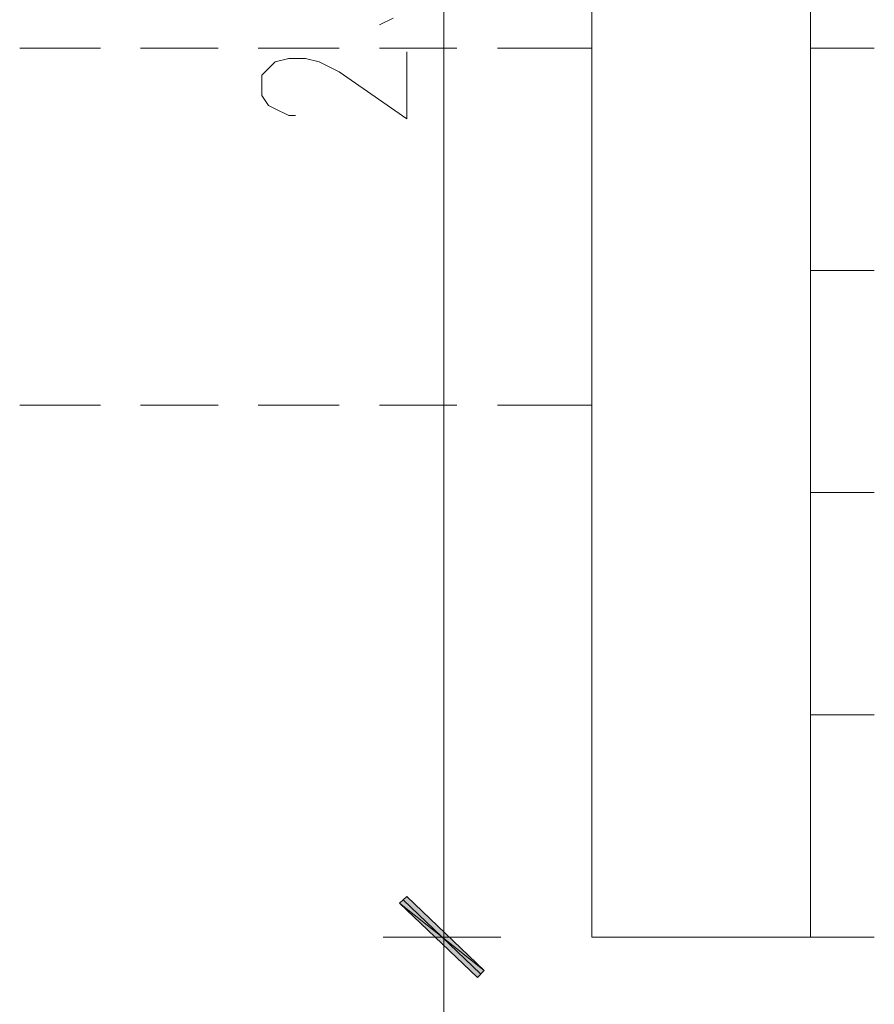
# Model space of a CAD drawing. Header units: inches. Extents: x 1504 to 12593, y -807 to 3183.
# Tile 54 of 256: x 3753 to 3860, y 148 to 272. Entities that reach past the tile are written whole.
import ezdxf

# ---------------------------------------------------------------- set-up
doc = ezdxf.new("R2010")
doc.units = ezdxf.units.IN
doc.header["$MEASUREMENT"] = 0
doc.layers.add('at_Entity', color=7, linetype='Continuous')
doc.layers.add('at_Solid', color=7, linetype='Continuous')

msp = doc.modelspace()

# ---------------------------------------------------------------- hatches: boundary and pattern name
at = {"layer": 'at_Solid', "lineweight": 15}
for points in [[(3811.45, 152.23), (3800.85, 160.68), (3801.75, 161.52)], [(3801.75, 161.52), (3800.85, 160.68), (3811.45, 152.23)], [(3810.62, 151.38), (3811.45, 152.23), (3800.85, 160.68)], [(3800.85, 160.68), (3811.45, 152.23), (3810.62, 151.38)]]:
    msp.add_hatch(color=7, dxfattribs=at).paths.add_polyline_path(points)

# ---------------------------------------------------------------- linework, layer by layer
at = {"layer": 'at_Entity', "color": 7, "lineweight": 15}
for p, q in [((3824.96, 393.84), (3824.96, 156.45)), ((3806.38, 388.35), (3806.38, 161.94)), ((3852.41, 373.57), (3852.41, 156.45)), ((3800.02, 271.77), (3798.34, 270.92)), ((3753.16, 267.97), (3763.31, 267.97)), ((3768.33, 267.97), (3778.09, 267.97)), ((3783.11, 267.97), (3793.27, 267.97)), ((3798.34, 267.97), (3808.05, 267.97)), ((3801.75, 259.1), (3801.75, 267.54)), ((3813.13, 267.97), (3824.96, 267.97)), ((3860.44, 267.97), (3852.41, 267.97)), ((3852.41, 267.97), (3852.41, 259.52)), ((3784.4, 265.43), (3785.23, 266.28)), ((3785.23, 266.28), (3786.96, 266.7)), ((3786.96, 266.7), (3789.03, 266.7)), ((3789.03, 266.7), (3790.76, 266.28)), ((3790.76, 266.28), (3793.27, 265.01)), ((3783.56, 264.59), (3784.4, 265.43)), ((3783.56, 262.05), (3783.56, 264.59)), ((3793.27, 265.01), (3801.75, 259.1)), ((3784.4, 260.79), (3783.56, 262.05)), ((3785.23, 260.36), (3784.4, 260.79)), ((3786.96, 259.52), (3785.23, 260.36)), ((3787.8, 259.52), (3786.96, 259.52)), ((3852.41, 254.87), (3852.41, 244.74)), ((3860.44, 240.09), (3852.41, 240.09)), ((3852.41, 239.66), (3852.41, 229.95)), ((3852.41, 224.88), (3852.41, 214.74)), ((3753.16, 223.19), (3763.31, 223.19)), ((3768.33, 223.19), (3778.09, 223.19)), ((3783.11, 223.19), (3793.27, 223.19)), ((3798.34, 223.19), (3808.05, 223.19)), ((3813.13, 223.19), (3824.96, 223.19)), ((3860.44, 212.21), (3852.41, 212.21)), ((3852.41, 209.67), (3852.41, 199.96)), ((3852.41, 194.89), (3852.41, 184.75)), ((3860.44, 184.33), (3852.41, 184.33)), ((3852.41, 179.68), (3852.41, 169.97)), ((3806.38, 164.9), (3806.38, 148.01)), ((3806.38, 148.01), (3806.38, 164.9)), ((3852.41, 164.9), (3852.41, 156.45)), ((3800.85, 160.68), (3801.75, 161.52)), ((3801.75, 161.52), (3800.85, 160.68)), ((3811.45, 152.23), (3800.85, 160.68)), ((3800.85, 160.68), (3810.62, 151.38)), ((3811.45, 152.23), (3800.85, 160.68)), ((3800.85, 160.68), (3811.45, 152.23)), ((3800.85, 160.68), (3811.45, 152.23)), ((3810.62, 151.38), (3800.85, 160.68)), ((3801.3, 161.1), (3811.01, 151.81)), ((3811.01, 151.81), (3801.3, 161.1)), ((3801.75, 161.52), (3811.45, 152.23)), ((3811.45, 152.23), (3801.75, 161.52)), ((3813.57, 156.45), (3798.79, 156.45)), ((3798.79, 156.45), (3813.57, 156.45)), ((3824.96, 156.45), (3852.41, 156.45)), ((3860.44, 156.45), (3852.41, 156.45)), ((3810.62, 151.38), (3811.45, 152.23)), ((3811.45, 152.23), (3810.62, 151.38)), ((3806.38, 150.96), (3806.38, -104.17))]:
    msp.add_line(p, q, dxfattribs=at)

doc.saveas('drawing.dxf')
